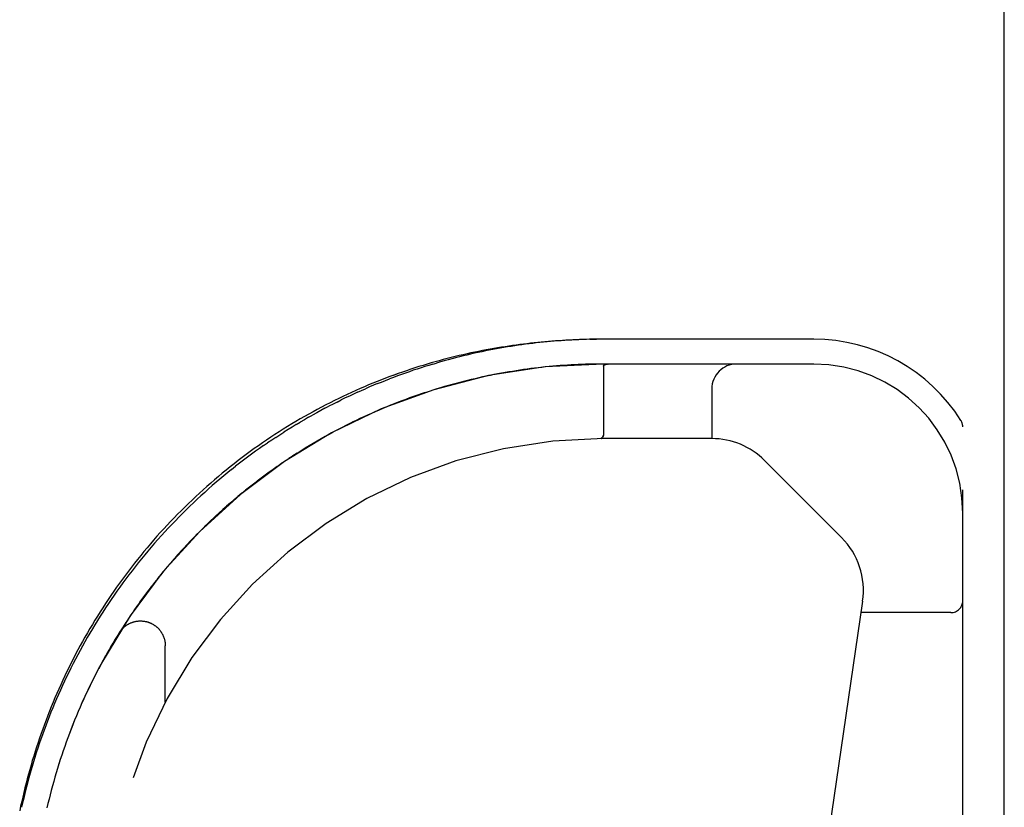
# Model space of a CAD drawing. Header units: inches. Extents: x 0 to 283, y 0 to 183.
# Tile 234 of 256: x 122.75 to 125.23, y 150.45 to 152.43. Entities that reach past the tile are written whole.
import ezdxf

# ---------------------------------------------------------------- set-up
doc = ezdxf.new("R2010")
doc.units = ezdxf.units.IN
doc.header["$LTSCALE"] = 15.583333
doc.header["$MEASUREMENT"] = 0
doc.linetypes.add('HIDDEN', pattern=[0.2, 0.1, -0.1])
doc.layers.get('0').update_dxf_attribs({"linetype": 'CONTINUOUS'})
doc.layers.add('RIGHTHAND_DOOR_ASSEMBLY', color=7, linetype='CONTINUOUS')

msp = doc.modelspace()

# ---------------------------------------------------------------- linework, layer by layer
at = {"color": 7, "linetype": 'Continuous'}
msp.add_line((125.2273, 149.212), (125.2273, 172.9715), dxfattribs=at)
at = {"layer": 'RIGHTHAND_DOOR_ASSEMBLY', "color": 8, "linetype": 'HIDDEN'}
for p, q in [((124.2014, 151.627), (124.1847, 151.6268)), ((124.1847, 151.6268), (124.2014, 151.627)), ((124.2019, 151.627), (124.1933, 151.6269)), ((124.2105, 151.6271), (124.2014, 151.627)), ((124.7478, 151.6271), (124.2102, 151.6271)), ((123.7892, 151.5643), (123.7989, 151.5671)), ((124.7478, 151.5646), (124.2191, 151.5646)), ((124.2191, 151.559), (124.2191, 151.3874)), ((124.2291, 151.5645), (124.2286, 151.5645)), ((124.2296, 151.5646), (124.229, 151.5645)), ((124.2301, 151.5646), (124.2306, 151.5646)), ((124.2312, 151.5646), (124.2318, 151.5646)), ((123.7507, 151.4861), (123.7408, 151.4827)), ((123.7604, 151.4894), (123.7506, 151.4861)), ((123.7702, 151.4927), (123.7603, 151.4894)), ((123.78, 151.4959), (123.7701, 151.4926)), ((123.7898, 151.499), (123.7799, 151.4958)), ((123.8092, 151.5049), (123.7994, 151.502)), ((124.4914, 151.5021), (124.4914, 151.3771)), ((123.5179, 151.4533), (123.5282, 151.4587)), ((123.5488, 151.4691), (123.5591, 151.4742)), ((123.4767, 151.4306), (123.487, 151.4364)), ((123.6255, 151.4363), (123.6158, 151.4318)), ((123.4458, 151.4125), (123.4561, 151.4186)), ((123.5678, 151.4085), (123.5579, 151.4034)), ((123.5774, 151.4134), (123.5676, 151.4084)), ((123.5871, 151.4181), (123.5773, 151.4133)), ((123.5286, 151.3878), (123.5185, 151.3822)), ((123.5385, 151.3932), (123.5284, 151.3877)), ((123.5483, 151.3984), (123.5383, 151.393)), ((123.5581, 151.4035), (123.5481, 151.3983)), ((125.1228, 149.6896), (125.1228, 151.4065)), ((123.3637, 151.3594), (123.3739, 151.3664)), ((123.4785, 151.359), (123.4681, 151.3527)), ((123.4886, 151.365), (123.4783, 151.3589)), ((123.4987, 151.3709), (123.4884, 151.3649)), ((123.5087, 151.3767), (123.4984, 151.3708)), ((123.5187, 151.3823), (123.5085, 151.3766)), ((124.2124, 151.3771), (124.2122, 151.3771)), ((124.2126, 151.3771), (124.2123, 151.3771)), ((124.2127, 151.3772), (124.2125, 151.3771)), ((124.2167, 151.3816), (124.2161, 151.3807)), ((124.2178, 151.3833), (124.2163, 151.381)), ((124.2167, 151.3816), (124.2179, 151.3833)), ((124.4914, 151.3771), (124.2191, 151.3771)), ((123.4481, 151.3402), (123.4377, 151.3335)), ((123.4583, 151.3466), (123.4479, 151.34)), ((123.4684, 151.3529), (123.458, 151.3464)), ((123.4078, 151.3136), (123.3975, 151.3065)), ((123.4178, 151.3204), (123.4075, 151.3134)), ((123.4279, 151.3271), (123.4176, 151.3202)), ((123.438, 151.3337), (123.4276, 151.3269)), ((124.6243, 151.3221), (124.8178, 151.1285)), ((123.2834, 151.2995), (123.2933, 151.3074)), ((123.3678, 151.2852), (123.3577, 151.2777)), ((123.3778, 151.2925), (123.3676, 151.2851)), ((123.3877, 151.2996), (123.3775, 151.2923)), ((123.3977, 151.3066), (123.3875, 151.2994)), ((123.3383, 151.2629), (123.3283, 151.2551)), ((123.3481, 151.2704), (123.338, 151.2627)), ((123.3579, 151.2779), (123.3478, 151.2703)), ((123.3091, 151.2396), (123.2992, 151.2315)), ((123.3188, 151.2475), (123.3089, 151.2394)), ((123.3285, 151.2552), (123.3185, 151.2473)), ((123.2804, 151.2155), (123.2707, 151.2071)), ((123.2899, 151.2236), (123.2802, 151.2153)), ((123.2995, 151.2317), (123.2897, 151.2234)), ((123.2522, 151.1905), (123.2427, 151.1818)), ((123.2615, 151.1989), (123.252, 151.1903)), ((123.2709, 151.2073), (123.2613, 151.1987)), ((123.2246, 151.1647), (123.2154, 151.1558)), ((123.2337, 151.1734), (123.2244, 151.1645)), ((123.2429, 151.182), (123.2335, 151.1732)), ((123.1977, 151.1382), (123.1887, 151.129)), ((123.2066, 151.1471), (123.1975, 151.138)), ((123.2156, 151.156), (123.2064, 151.1469)), ((123.1801, 151.1201), (123.1712, 151.1107)), ((123.1888, 151.1292), (123.1799, 151.1199)), ((123.1543, 151.0924), (123.1457, 151.0828)), ((123.1628, 151.1017), (123.1542, 151.0922)), ((123.1714, 151.1109), (123.1627, 151.1015)), ((123.1293, 151.0641), (123.121, 151.0543)), ((123.1376, 151.0736), (123.1292, 151.0639)), ((123.1459, 151.083), (123.1374, 151.0734)), ((123.1131, 151.0448), (123.105, 151.0349)), ((123.1212, 151.0545), (123.113, 151.0446)), ((123.0895, 151.0155), (123.0816, 151.0055)), ((123.0973, 151.0254), (123.0893, 151.0154)), ((123.1051, 151.0351), (123.0971, 151.0252)), ((123.0742, 150.9957), (123.0666, 150.9856)), ((123.0818, 151.0057), (123.0741, 150.9956)), ((123.0592, 150.9755), (123.0519, 150.9655)), ((123.0667, 150.9857), (123.0592, 150.9755)), ((124.8709, 150.9683), (124.6877, 149.7214)), ((123.0377, 150.9453), (123.0305, 150.9349)), ((123.0448, 150.9555), (123.0376, 150.9451)), ((125.0928, 150.9396), (124.8667, 150.9396)), ((123.0169, 150.9145), (123.0101, 150.904)), ((123.0238, 150.9248), (123.0168, 150.9143)), ((123.0307, 150.9351), (123.0236, 150.9246)), ((123.0036, 150.8938), (122.997, 150.8832)), ((123.0102, 150.9042), (123.0035, 150.8936)), ((122.9907, 150.8729), (122.9843, 150.8622)), ((122.9971, 150.8833), (122.9906, 150.8727)), ((122.9721, 150.8413), (122.966, 150.8305)), ((122.9782, 150.8518), (122.972, 150.8411)), ((122.9844, 150.8624), (122.9781, 150.8517)), ((123.1164, 150.7146), (123.1164, 150.8562)), ((122.9602, 150.8201), (122.9543, 150.8093)), ((122.9661, 150.8307), (122.9601, 150.8199)), ((122.9543, 150.8093), (122.9486, 150.7986)), ((122.9322, 150.7666), (122.9269, 150.7556)), ((122.9376, 150.7773), (122.9322, 150.7664)), ((122.9431, 150.788), (122.9376, 150.7772)), ((122.9116, 150.7232), (122.9067, 150.7123)), ((122.902, 150.7016), (122.8973, 150.6906)), ((122.8713, 150.6251), (122.8672, 150.614)), ((122.8672, 150.614), (122.8633, 150.603)), ((122.8453, 150.548), (122.842, 150.5369)), ((122.8388, 150.5259), (122.8356, 150.5148)), ((122.842, 150.537), (122.8387, 150.5258)), ((122.8296, 150.4927), (122.8268, 150.4816)), ((122.8326, 150.5038), (122.8296, 150.4927)), ((122.8356, 150.5149), (122.8326, 150.5037)), ((122.824, 150.4706), (122.8213, 150.4595)), ((122.8268, 150.4817), (122.824, 150.4705)), ((122.8213, 150.4595), (122.8187, 150.4484))]:
    msp.add_line(p, q, dxfattribs=at)
for points in [[(124.1847, 151.6268), (124.1761, 151.6266), (124.1675, 151.6263), (124.1589, 151.626), (124.1502, 151.6257), (124.1415, 151.6253), (124.1328, 151.6249), (124.1241, 151.6244), (124.1154, 151.6239), (124.1066, 151.6233), (124.0979, 151.6227), (124.089, 151.622), (124.0802, 151.6213), (124.0713, 151.6205), (124.0624, 151.6197), (124.0535, 151.6188), (124.0445, 151.6178), (124.0355, 151.6169), (124.0264, 151.6158), (124.0173, 151.6147), (124.0082, 151.6135), (123.999, 151.6123), (123.9898, 151.611), (123.9805, 151.6096), (123.9712, 151.6082), (123.9619, 151.6067), (123.9525, 151.6052), (123.943, 151.6036), (123.9335, 151.6019), (123.924, 151.6001), (123.9144, 151.5983), (123.9048, 151.5964), (123.8951, 151.5944), (123.8854, 151.5924), (123.8756, 151.5902), (123.8658, 151.588), (123.8559, 151.5857), (123.846, 151.5833), (123.836, 151.5809), (123.826, 151.5783), (123.8159, 151.5757), (123.8058, 151.573), (123.7957, 151.5702), (123.7855, 151.5673), (123.7752, 151.5643), (123.7649, 151.5612), (123.7546, 151.558), (123.7442, 151.5547), (123.7338, 151.5513), (123.7234, 151.5479), (123.7129, 151.5443), (123.7024, 151.5406), (123.6918, 151.5368), (123.6813, 151.533), (123.6707, 151.529), (123.66, 151.5249), (123.6494, 151.5207), (123.6387, 151.5164), (123.628, 151.512), (123.6173, 151.5074), (123.6065, 151.5028), (123.5958, 151.4981), (123.585, 151.4932), (123.5743, 151.4883), (123.5635, 151.4832), (123.5527, 151.4781), (123.5419, 151.4728), (123.5311, 151.4674), (123.5204, 151.4619), (123.5096, 151.4562), (123.4988, 151.4505), (123.4881, 151.4447), (123.4773, 151.4387), (123.4666, 151.4327), (123.4559, 151.4265), (123.4452, 151.4203), (123.4346, 151.4139), (123.424, 151.4074), (123.4134, 151.4008), (123.4028, 151.3941), (123.3923, 151.3873), (123.3818, 151.3804), (123.3714, 151.3734), (123.361, 151.3663), (123.3506, 151.3591), (123.3403, 151.3518), (123.3301, 151.3444), (123.3199, 151.3369), (123.3097, 151.3294), (123.2996, 151.3217), (123.2896, 151.3139), (123.2796, 151.306), (123.2697, 151.2981), (123.2599, 151.29), (123.2501, 151.2819), (123.2404, 151.2736), (123.2308, 151.2653), (123.2212, 151.2569), (123.2117, 151.2485), (123.2023, 151.2399), (123.1929, 151.2313), (123.1837, 151.2226), (123.1745, 151.2138), (123.1654, 151.2049), (123.1563, 151.1959), (123.1474, 151.1869), (123.1385, 151.1778), (123.1297, 151.1687), (123.121, 151.1594), (123.1124, 151.1501), (123.1039, 151.1408), (123.0954, 151.1314), (123.0871, 151.1219), (123.0788, 151.1123), (123.0706, 151.1027), (123.0626, 151.093), (123.0546, 151.0833), (123.0467, 151.0735)], [(124.1847, 151.6268), (124.1761, 151.6266), (124.1675, 151.6263), (124.1589, 151.626), (124.1502, 151.6257), (124.1415, 151.6253), (124.1328, 151.6249), (124.1241, 151.6244), (124.1154, 151.6239), (124.1066, 151.6233), (124.0979, 151.6227), (124.089, 151.622), (124.0802, 151.6213), (124.0713, 151.6205), (124.0624, 151.6197), (124.0535, 151.6188), (124.0445, 151.6178), (124.0355, 151.6169), (124.0264, 151.6158), (124.0173, 151.6147), (124.0082, 151.6135), (123.999, 151.6123), (123.9898, 151.611), (123.9805, 151.6096), (123.9712, 151.6082), (123.9619, 151.6067), (123.9525, 151.6052), (123.943, 151.6036), (123.9336, 151.6019), (123.924, 151.6001), (123.9144, 151.5983), (123.9048, 151.5964), (123.8951, 151.5944), (123.8854, 151.5924), (123.8756, 151.5902), (123.8658, 151.588), (123.8559, 151.5857), (123.846, 151.5833), (123.836, 151.5809), (123.826, 151.5783), (123.8159, 151.5757), (123.8058, 151.573), (123.7957, 151.5702), (123.7855, 151.5673), (123.7752, 151.5643), (123.7649, 151.5612), (123.7546, 151.558), (123.7442, 151.5547), (123.7338, 151.5513), (123.7234, 151.5479), (123.7129, 151.5443), (123.7024, 151.5406), (123.6919, 151.5368), (123.6813, 151.533), (123.6707, 151.529), (123.66, 151.5249), (123.6494, 151.5207), (123.6387, 151.5164), (123.628, 151.512), (123.6173, 151.5074), (123.6065, 151.5028), (123.5958, 151.4981), (123.585, 151.4932), (123.5743, 151.4883), (123.5635, 151.4832), (123.5527, 151.4781), (123.5419, 151.4728), (123.5311, 151.4674), (123.5204, 151.4619), (123.5096, 151.4563), (123.4988, 151.4505), (123.4881, 151.4447), (123.4773, 151.4387), (123.4666, 151.4327), (123.4559, 151.4265), (123.4452, 151.4203), (123.4346, 151.4139), (123.424, 151.4074), (123.4134, 151.4008), (123.4028, 151.3941), (123.3923, 151.3873), (123.3818, 151.3805), (123.3714, 151.3735), (123.361, 151.3664), (123.3506, 151.3591), (123.3403, 151.3518), (123.3301, 151.3444), (123.3199, 151.3369), (123.3097, 151.3294)], [(124.1925, 151.6269), (124.1837, 151.6267), (124.1748, 151.6265), (124.166, 151.6262), (124.1571, 151.6258), (124.1482, 151.6254), (124.1393, 151.625), (124.1304, 151.6245), (124.1215, 151.624), (124.1126, 151.6233), (124.1037, 151.6227), (124.0948, 151.622), (124.0858, 151.6212), (124.0769, 151.6204), (124.0679, 151.6195), (124.0589, 151.6186), (124.0499, 151.6176), (124.0409, 151.6165), (124.0319, 151.6154), (124.0229, 151.6142), (124.0138, 151.613), (124.0047, 151.6117), (123.9956, 151.6104), (123.9865, 151.609), (123.9773, 151.6075), (123.9682, 151.606), (123.959, 151.6044), (123.9498, 151.6028), (123.9405, 151.6011), (123.9313, 151.5993), (123.922, 151.5974), (123.9127, 151.5955), (123.9034, 151.5936), (123.894, 151.5915), (123.8846, 151.5894), (123.8752, 151.5872), (123.8658, 151.585), (123.8563, 151.5826), (123.8468, 151.5802), (123.8373, 151.5778), (123.8277, 151.5752), (123.8181, 151.5726), (123.8085, 151.5699), (123.7989, 151.5671)], [(124.2105, 151.6271), (124.202, 151.627), (124.1933, 151.6269)], [(123.7892, 151.5643), (123.7795, 151.5613), (123.7697, 151.5583), (123.76, 151.5552), (123.7502, 151.552), (123.7404, 151.5488), (123.7305, 151.5454), (123.7206, 151.542), (123.7107, 151.5384), (123.7008, 151.5348), (123.6908, 151.5311), (123.6808, 151.5273)], [(124.2009, 151.5645), (124.1918, 151.5644), (124.1827, 151.5642), (124.1736, 151.5639), (124.1645, 151.5636), (124.1554, 151.5632), (124.1463, 151.5628), (124.1372, 151.5623), (124.1281, 151.5617), (124.119, 151.5611), (124.1098, 151.5605), (124.1007, 151.5597), (124.0915, 151.5589), (124.0824, 151.5581), (124.0732, 151.5572), (124.064, 151.5562), (124.0548, 151.5552), (124.0456, 151.5541), (124.0364, 151.553), (124.0271, 151.5517), (124.0178, 151.5505)], [(124.2191, 151.5646), (124.21, 151.5646), (124.2009, 151.5645), (124.1918, 151.5644), (124.1827, 151.5642), (124.1736, 151.5639), (124.1645, 151.5636), (124.1554, 151.5632), (124.1463, 151.5628), (124.1372, 151.5623), (124.1281, 151.5617), (124.1189, 151.5611), (124.1098, 151.5605), (124.1007, 151.5597), (124.0915, 151.5589), (124.0823, 151.5581), (124.0732, 151.5572), (124.064, 151.5562), (124.0548, 151.5552), (124.0455, 151.5541), (124.0363, 151.5529), (124.0271, 151.5517)], [(124.2191, 151.559), (124.2191, 151.5591), (124.2191, 151.5593), (124.2191, 151.5594), (124.2191, 151.5596), (124.2192, 151.5597), (124.2192, 151.5599), (124.2192, 151.56), (124.2193, 151.5602), (124.2193, 151.5603), (124.2194, 151.5604), (124.2195, 151.5606), (124.2195, 151.5607), (124.2196, 151.5608), (124.2197, 151.5609), (124.2198, 151.5611), (124.2199, 151.5612), (124.22, 151.5613), (124.2201, 151.5614), (124.2202, 151.5616), (124.2203, 151.5617), (124.2204, 151.5618), (124.2206, 151.5619), (124.2207, 151.562), (124.2208, 151.5621), (124.221, 151.5622), (124.2212, 151.5624), (124.2213, 151.5625), (124.2215, 151.5626), (124.2217, 151.5627), (124.2219, 151.5628), (124.2221, 151.5629), (124.2223, 151.563), (124.2226, 151.5631), (124.2228, 151.5632), (124.2231, 151.5633), (124.2233, 151.5634), (124.2236, 151.5635), (124.2239, 151.5636), (124.2242, 151.5637), (124.2245, 151.5638), (124.2248, 151.5639), (124.2252, 151.564), (124.2255, 151.564), (124.2259, 151.5641), (124.2263, 151.5642), (124.2267, 151.5643), (124.2271, 151.5643), (124.2276, 151.5644), (124.2281, 151.5644), (124.2285, 151.5645)], [(124.2307, 151.5646), (124.2301, 151.5646), (124.2295, 151.5646)], [(124.2319, 151.5646), (124.2313, 151.5646), (124.2306, 151.5646)], [(123.9337, 151.536), (123.9243, 151.5341), (123.9148, 151.532), (123.9054, 151.5299), (123.8959, 151.5278), (123.8863, 151.5256), (123.8768, 151.5232), (123.8672, 151.5209), (123.8575, 151.5184)], [(123.9337, 151.536), (123.9242, 151.534), (123.9148, 151.532), (123.9053, 151.5299), (123.8958, 151.5278), (123.8863, 151.5255), (123.8767, 151.5232), (123.8671, 151.5208)], [(123.9806, 151.5447), (123.9713, 151.5431), (123.9619, 151.5414), (123.9526, 151.5397), (123.9432, 151.5379), (123.9337, 151.536)], [(123.9806, 151.5447), (123.9713, 151.5431), (123.9619, 151.5414), (123.9525, 151.5397), (123.9431, 151.5379)], [(124.0178, 151.5505), (124.0086, 151.5491), (123.9993, 151.5477), (123.99, 151.5462), (123.9806, 151.5447)], [(124.0178, 151.5505), (124.0085, 151.5491), (123.9992, 151.5477), (123.9899, 151.5462)], [(123.6507, 151.5153), (123.6406, 151.5112), (123.6305, 151.5069), (123.6203, 151.5025)], [(123.6507, 151.5153), (123.6608, 151.5194), (123.6708, 151.5234), (123.6808, 151.5273)], [(123.8576, 151.5184), (123.848, 151.5159), (123.8383, 151.5132), (123.8287, 151.5106), (123.819, 151.5078), (123.8092, 151.5049)], [(123.8575, 151.5184), (123.8479, 151.5158), (123.8383, 151.5132), (123.8286, 151.5105), (123.8189, 151.5078)], [(123.6, 151.4935), (123.5898, 151.4888), (123.5796, 151.4841), (123.5693, 151.4792), (123.5591, 151.4742)], [(123.6, 151.4935), (123.6102, 151.4981), (123.6203, 151.5025)], [(123.7409, 151.4827), (123.7312, 151.4792), (123.7215, 151.4757), (123.7119, 151.4721), (123.7022, 151.4684), (123.6926, 151.4647), (123.683, 151.4609), (123.6734, 151.457), (123.6638, 151.453), (123.6543, 151.4489), (123.6447, 151.4448), (123.6351, 151.4405)], [(123.8093, 151.5049), (123.7995, 151.502), (123.7897, 151.4989)], [(123.5488, 151.4691), (123.5385, 151.4639), (123.5282, 151.4587)], [(123.7408, 151.4827), (123.7311, 151.4792), (123.7214, 151.4757), (123.7118, 151.4721), (123.7022, 151.4684), (123.6926, 151.4647), (123.683, 151.4608), (123.6734, 151.457)], [(123.5179, 151.4533), (123.5076, 151.4478), (123.4973, 151.4421), (123.487, 151.4364)], [(123.6638, 151.453), (123.6543, 151.4489), (123.6447, 151.4448), (123.6351, 151.4406), (123.6255, 151.4362)], [(123.4458, 151.4125), (123.4355, 151.4062), (123.4252, 151.3999), (123.4149, 151.3934)], [(123.4767, 151.4306), (123.4664, 151.4247), (123.4561, 151.4186)], [(123.6159, 151.4319), (123.6063, 151.4274), (123.5967, 151.4228), (123.587, 151.4181)], [(123.6158, 151.4318), (123.6062, 151.4273), (123.5966, 151.4227)], [(123.3944, 151.3801), (123.4046, 151.3868), (123.4149, 151.3934)], [(124.2178, 151.3833), (124.218, 151.3835), (124.2181, 151.3837), (124.2182, 151.3839), (124.2183, 151.384), (124.2184, 151.3842), (124.2185, 151.3844), (124.2185, 151.3846)], [(124.2191, 151.3874), (124.2191, 151.3872), (124.2191, 151.3869), (124.2191, 151.3867), (124.219, 151.3865), (124.219, 151.3863), (124.219, 151.3861), (124.2189, 151.3858), (124.2189, 151.3856), (124.2188, 151.3854), (124.2188, 151.3852), (124.2187, 151.385), (124.2186, 151.3848), (124.2186, 151.3846), (124.2185, 151.3844), (124.2184, 151.3842), (124.2183, 151.3841), (124.2182, 151.3839), (124.2181, 151.3837), (124.218, 151.3835), (124.2179, 151.3833)], [(123.3637, 151.3594), (123.3536, 151.3523), (123.3434, 151.3451), (123.3333, 151.3377), (123.3233, 151.3303), (123.3132, 151.3228), (123.3033, 151.3151), (123.2933, 151.3074)], [(123.3944, 151.3801), (123.3841, 151.3733), (123.3739, 151.3664)], [(124.215, 151.3792), (124.2148, 151.3789), (124.2146, 151.3787), (124.2144, 151.3785), (124.2143, 151.3784), (124.2141, 151.3782), (124.214, 151.378), (124.2138, 151.3779), (124.2136, 151.3778), (124.2135, 151.3776), (124.2133, 151.3775), (124.2132, 151.3774), (124.213, 151.3773), (124.2129, 151.3773), (124.2128, 151.3772), (124.2126, 151.3772)], [(124.2127, 151.3772), (124.2128, 151.3772), (124.213, 151.3773), (124.2131, 151.3773), (124.2133, 151.3774), (124.2134, 151.3775), (124.2136, 151.3776), (124.2137, 151.3777), (124.2139, 151.3779), (124.214, 151.378), (124.2142, 151.3782), (124.2143, 151.3783), (124.2145, 151.3785), (124.2146, 151.3787), (124.2148, 151.3789), (124.215, 151.3791)], [(124.2163, 151.381), (124.2161, 151.3807), (124.2159, 151.3804), (124.2157, 151.3801), (124.2155, 151.3799), (124.2153, 151.3796), (124.2151, 151.3794), (124.215, 151.3792)], [(124.215, 151.3791), (124.2152, 151.3793), (124.2153, 151.3796), (124.2155, 151.3798), (124.2157, 151.3801), (124.2159, 151.3804), (124.2161, 151.3807)], [(123.2996, 151.3217), (123.2896, 151.3139), (123.2797, 151.306), (123.2697, 151.2981), (123.2599, 151.29), (123.2501, 151.2819), (123.2404, 151.2737), (123.2308, 151.2653), (123.2212, 151.2569), (123.2117, 151.2485), (123.2023, 151.2399), (123.1929, 151.2313), (123.1837, 151.2226), (123.1745, 151.2138), (123.1654, 151.2049), (123.1563, 151.1959), (123.1474, 151.1869), (123.1385, 151.1778), (123.1297, 151.1687), (123.121, 151.1594), (123.1124, 151.1502), (123.1039, 151.1408), (123.0954, 151.1314), (123.0871, 151.1219), (123.0788, 151.1123), (123.0707, 151.1027), (123.0626, 151.093), (123.0546, 151.0833), (123.0467, 151.0735), (123.0389, 151.0636), (123.0311, 151.0537), (123.0235, 151.0438), (123.016, 151.0338), (123.0085, 151.0237), (123.0012, 151.0136), (122.9939, 151.0034), (122.9868, 150.9932), (122.9797, 150.983), (122.9727, 150.9727), (122.9659, 150.9623), (122.9591, 150.9519), (122.9524, 150.9415), (122.9458, 150.931), (122.9393, 150.9205), (122.9329, 150.9099), (122.9266, 150.8993), (122.9204, 150.8887), (122.9143, 150.878), (122.9083, 150.8673), (122.9024, 150.8566), (122.8965, 150.8458), (122.8908, 150.835), (122.8852, 150.8241), (122.8796, 150.8133), (122.8742, 150.8024), (122.8688, 150.7914), (122.8636, 150.7805), (122.8584, 150.7695), (122.8534, 150.7584), (122.8484, 150.7474), (122.8436, 150.7363), (122.8388, 150.7252), (122.8341, 150.7141), (122.8295, 150.7029), (122.825, 150.6918), (122.8206, 150.6806), (122.8164, 150.6694), (122.8121, 150.6581), (122.808, 150.6469), (122.804, 150.6356), (122.8001, 150.6243), (122.7963, 150.613), (122.7926, 150.6016), (122.7889, 150.5903), (122.7854, 150.5789), (122.7819, 150.5675), (122.7786, 150.5561), (122.7753, 150.5447), (122.7721, 150.5333), (122.7691, 150.5218), (122.7661, 150.5104), (122.7632, 150.4989), (122.7604, 150.4874), (122.7577, 150.4759)], [(123.2834, 151.2995), (123.2735, 151.2916), (123.2637, 151.2836), (123.254, 151.2754), (123.2443, 151.2672), (123.2346, 151.2589), (123.225, 151.2504), (123.2155, 151.2419), (123.206, 151.2333), (123.1966, 151.2246), (123.1873, 151.2159), (123.178, 151.207), (123.1689, 151.1981), (123.1597, 151.189), (123.1507, 151.1799), (123.1417, 151.1707), (123.1328, 151.1614), (123.124, 151.1521), (123.1153, 151.1427), (123.1066, 151.1332), (123.098, 151.1236), (123.0895, 151.114), (123.0812, 151.1043), (123.0728, 151.0945), (123.0646, 151.0847), (123.0565, 151.0748), (123.0485, 151.0648), (123.0405, 151.0548), (123.0327, 151.0447), (123.0249, 151.0346), (123.0172, 151.0244), (123.0097, 151.0141), (123.0022, 151.0039), (122.9948, 150.9935), (122.9875, 150.9831), (122.9804, 150.9727), (122.9733, 150.9622), (122.9663, 150.9517), (122.9594, 150.9411), (122.9526, 150.9305), (122.9459, 150.9198), (122.9394, 150.9091), (122.9329, 150.8984), (122.9265, 150.8876), (122.9202, 150.8768), (122.914, 150.866), (122.9079, 150.8551), (122.9019, 150.8442), (122.8961, 150.8333), (122.8903, 150.8223), (122.8846, 150.8113), (122.879, 150.8003), (122.8735, 150.7893), (122.8682, 150.7782), (122.8629, 150.7671), (122.8577, 150.756), (122.8526, 150.7449), (122.8476, 150.7337), (122.8428, 150.7225), (122.838, 150.7113), (122.8333, 150.7001), (122.8287, 150.6889), (122.8242, 150.6776), (122.8199, 150.6663), (122.8156, 150.6551), (122.8114, 150.6438), (122.8073, 150.6325), (122.8033, 150.6211), (122.7994, 150.6098), (122.7956, 150.5984), (122.7919, 150.5871), (122.7883, 150.5757), (122.7848, 150.5643), (122.7814, 150.5529), (122.7781, 150.5415), (122.7749, 150.5301), (122.7717, 150.5187), (122.7687, 150.5073), (122.7658, 150.4959), (122.7629, 150.4844), (122.7602, 150.473), (122.7575, 150.4616), (122.7549, 150.4501)], [(123.0593, 150.9757), (123.052, 150.9656), (123.0447, 150.9553)], [(123.0009, 150.8893), (123.0014, 150.8903), (123.0021, 150.8912), (123.0027, 150.8921), (123.0033, 150.893), (123.004, 150.8939), (123.0047, 150.8948), (123.0054, 150.8957), (123.0062, 150.8966), (123.0069, 150.8975), (123.0077, 150.8983), (123.0084, 150.8991), (123.0092, 150.9), (123.01, 150.9008), (123.0108, 150.9016), (123.0117, 150.9023), (123.0125, 150.9031), (123.0134, 150.9038), (123.0143, 150.9046), (123.0151, 150.9053), (123.016, 150.906), (123.017, 150.9067), (123.0179, 150.9073), (123.0188, 150.908), (123.0198, 150.9086), (123.0207, 150.9092), (123.0217, 150.9098), (123.0227, 150.9104), (123.0237, 150.9109), (123.0247, 150.9115), (123.0257, 150.912), (123.0267, 150.9125), (123.0277, 150.913), (123.0288, 150.9135), (123.0298, 150.9139), (123.0309, 150.9143), (123.0319, 150.9147), (123.033, 150.9151), (123.0341, 150.9155), (123.0352, 150.9159), (123.0363, 150.9162), (123.0373, 150.9165), (123.0384, 150.9168), (123.0396, 150.9171), (123.0407, 150.9173), (123.0418, 150.9175), (123.0429, 150.9178), (123.044, 150.9179), (123.0451, 150.9181), (123.0463, 150.9183), (123.0474, 150.9184), (123.0485, 150.9185), (123.0497, 150.9186), (123.0508, 150.9186), (123.052, 150.9187), (123.0531, 150.9187), (123.0542, 150.9187), (123.0554, 150.9187), (123.0565, 150.9187), (123.0576, 150.9186), (123.0588, 150.9185), (123.0599, 150.9184), (123.061, 150.9183), (123.0622, 150.9182), (123.0633, 150.918), (123.0644, 150.9178), (123.0655, 150.9176), (123.0667, 150.9174), (123.0678, 150.9172), (123.0689, 150.9169), (123.07, 150.9166), (123.0711, 150.9163), (123.0722, 150.916), (123.0733, 150.9156), (123.0743, 150.9153), (123.0754, 150.9149), (123.0765, 150.9145), (123.0775, 150.9141), (123.0786, 150.9136), (123.0796, 150.9132), (123.0807, 150.9127), (123.0817, 150.9122), (123.0827, 150.9117), (123.0837, 150.9111), (123.0847, 150.9106), (123.0857, 150.91), (123.0867, 150.9094), (123.0876, 150.9088), (123.0886, 150.9082), (123.0895, 150.9076), (123.0904, 150.9069), (123.0914, 150.9062), (123.0923, 150.9055), (123.0932, 150.9048), (123.094, 150.9041), (123.0949, 150.9034), (123.0957, 150.9026), (123.0966, 150.9018), (123.0974, 150.901), (123.0982, 150.9002), (123.099, 150.8994), (123.0998, 150.8986), (123.1006, 150.8978), (123.1013, 150.8969), (123.102, 150.896), (123.1028, 150.8951), (123.1035, 150.8942), (123.1041, 150.8933), (123.1048, 150.8924), (123.1055, 150.8915), (123.1061, 150.8905), (123.1067, 150.8896), (123.1073, 150.8886), (123.1079, 150.8876), (123.1085, 150.8866), (123.109, 150.8856), (123.1095, 150.8846), (123.11, 150.8836), (123.1105, 150.8826), (123.111, 150.8816), (123.1114, 150.8805), (123.1119, 150.8795), (123.1123, 150.8784), (123.1127, 150.8773), (123.1131, 150.8763), (123.1134, 150.8752), (123.1138, 150.8741), (123.1141, 150.873), (123.1144, 150.8719), (123.1146, 150.8708), (123.1149, 150.8697), (123.1151, 150.8686), (123.1153, 150.8674), (123.1155, 150.8663), (123.1157, 150.8652), (123.1159, 150.8641), (123.116, 150.8629), (123.1161, 150.8618), (123.1162, 150.8607), (123.1163, 150.8595), (123.1163, 150.8584), (123.1163, 150.8573), (123.1164, 150.8562)], [(122.9544, 150.8094), (122.9487, 150.7987), (122.9431, 150.7879)], [(122.927, 150.7558), (122.9218, 150.745), (122.9167, 150.7342), (122.9116, 150.7232)], [(122.9269, 150.7556), (122.9217, 150.7448), (122.9166, 150.734)], [(122.9117, 150.7233), (122.9068, 150.7125), (122.902, 150.7015)], [(122.8973, 150.6907), (122.8927, 150.6798), (122.8883, 150.6689), (122.8839, 150.6579), (122.8796, 150.647), (122.8754, 150.636), (122.8712, 150.625)], [(122.8973, 150.6906), (122.8927, 150.6797), (122.8882, 150.6688), (122.8838, 150.6578), (122.8795, 150.6469), (122.8753, 150.6359)], [(122.8596, 150.5921), (122.8559, 150.5811), (122.8523, 150.5701), (122.8487, 150.559), (122.8453, 150.5479)], [(122.8595, 150.592), (122.8558, 150.581), (122.8522, 150.57), (122.8487, 150.5589)], [(122.8673, 150.6141), (122.8634, 150.6031), (122.8595, 150.592)], [(122.7577, 150.4759), (122.7551, 150.4644), (122.7525, 150.4529), (122.7501, 150.4414)]]:
    msp.add_lwpolyline(points, dxfattribs=at)
for centre, radius, start, end in [((124.7478, 151.1896), 0.4375, 32.1535, 90), ((124.2191, 150.1281), 1.4365, 90, 180), ((124.5539, 151.5021), 0.0625, 90, 180), ((124.7478, 151.1896), 0.375, 0, 90), ((125.0928, 151.4065), 0.03, 0, 32.1535), ((124.2191, 150.1281), 1.249, 90, 180), ((124.4914, 151.1891), 0.188, 45, 90), ((124.6849, 150.9956), 0.188, 351.6394, 45), ((125.0928, 150.9696), 0.03, 270, 360)]:
    msp.add_arc(centre, radius, start, end, dxfattribs=at)

doc.saveas('drawing.dxf')
